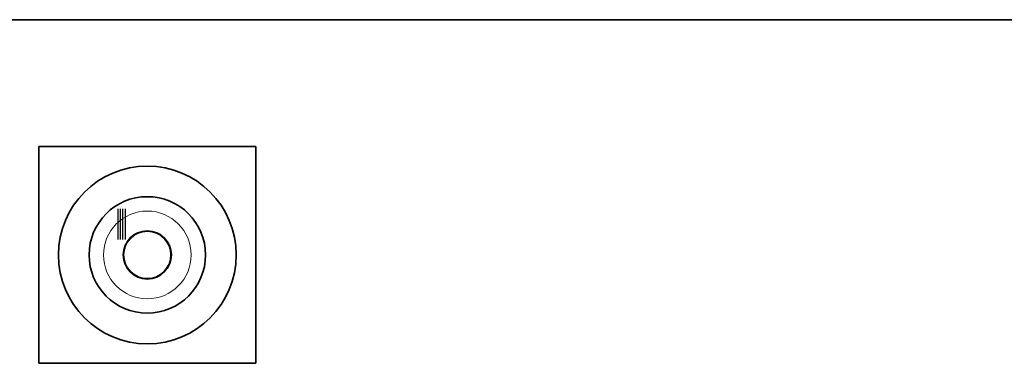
# Model space of a CAD drawing. Header units: millimetres. Extents: x 0 to 11890, y 0 to 8410.
# Tile 8 of 9: x 3074 to 6286, y 7289 to 8410. Entities that reach past the tile are written whole.
import ezdxf

# ---------------------------------------------------------------- set-up
doc = ezdxf.new("R2010")
doc.units = ezdxf.units.MM
doc.layers.add('1', color=7, linetype='Continuous', true_color=0xffffff)

msp = doc.modelspace()

# ---------------------------------------------------------------- linework, layer by layer
at = {"layer": '1', "color": 8, "linetype": 'Continuous', "lineweight": 35, "true_color": 0x808080}
for p, q in [((11890, 8410), (0, 8410)), ((3136.8, 7289.1), (3136.8, 7996.1)), ((3843.8, 7996.1), (3136.8, 7996.1)), ((3843.8, 7996.1), (3843.8, 7289.1)), ((3136.8, 7289.1), (3843.8, 7289.1))]:
    msp.add_line(p, q, dxfattribs=at)
at = {"layer": '1', "color": 163, "linetype": 'Continuous', "lineweight": 25, "true_color": 0x667fcc}
for p, q in [((3393.8, 7792.6), (3393.8, 7692.6)), ((3401.8, 7792.6), (3401.8, 7692.6)), ((3409.8, 7792.6), (3409.8, 7692.6)), ((3417.8, 7792.6), (3417.8, 7692.6))]:
    msp.add_line(p, q, dxfattribs=at)
at = {"layer": '1', "color": 155, "linetype": 'Continuous', "lineweight": 35, "true_color": 0x4c7299}
for radius in [290, 190, 78.5]:
    msp.add_circle((3490.3, 7642.6), radius, dxfattribs=at)
at = {"layer": '1', "color": 155, "linetype": 'Continuous', "lineweight": 18, "true_color": 0x4c7299}
for radius in [143.1, 78.7, 76.1]:
    msp.add_circle((3490.3, 7642.6), radius, dxfattribs=at)

doc.saveas('drawing.dxf')
